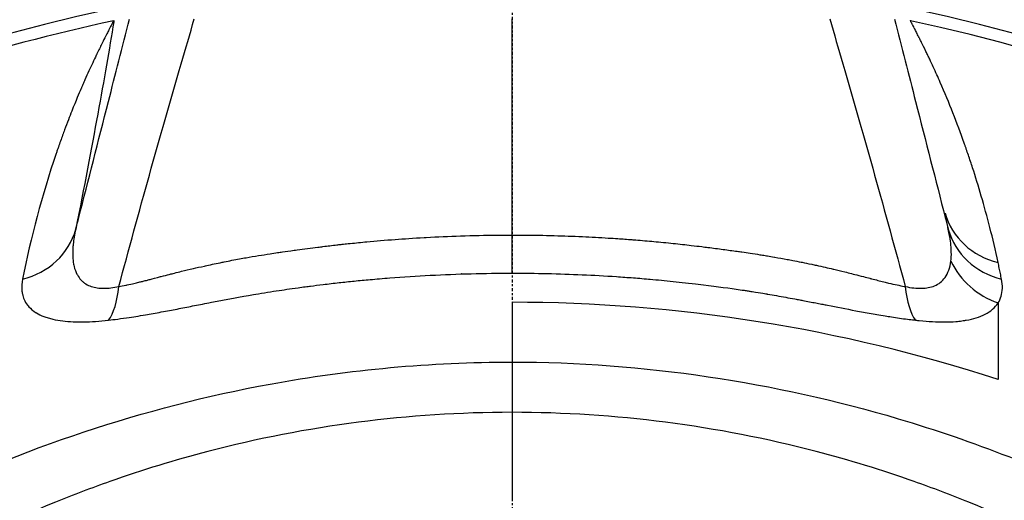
# Model space of a CAD drawing. Header units: millimetres. Extents: x 0 to 4378, y 0 to 2376.
# Tile 89 of 211: x 780 to 831, y 2240 to 2265. Entities that reach past the tile are written whole.
import ezdxf

# ---------------------------------------------------------------- set-up
doc = ezdxf.new("R2010")
doc.units = ezdxf.units.MM
doc.header["$LTSCALE"] = 0.2
doc.linetypes.add('CENTER2', pattern=[1.125, 0.75, -0.125, 0.125, -0.125])
doc.layers.add('02_Center Line', color=1, linetype='CENTER2')

# ---------------------------------------------------------------- blocks, each defined once
blk = doc.blocks.new('Blk$A26K1-2P24J')
for p, q in [((-11.5, 83.358), (-11.5, 83.358)), ((-5.303, 82.052), (-5.303, 82.051)), ((-3.607, 82.144), (-3.607, 82.145)), ((-3.207, 82.162), (-3.207, 82.161)), ((-3.203, 82.162), (-3.203, 82.162)), ((-3.096, 82.166), (-3.096, 82.166)), ((-2.607, 82.183), (-2.603, 82.183)), ((-2.602, 82.183), (-2.607, 82.183)), ((2.605, 82.183), (2.606, 82.183)), ((2.605, 82.183), (2.606, 82.183)), ((3.096, 82.166), (3.096, 82.166)), ((3.135, 82.164), (3.135, 82.164)), ((3.135, 82.164), (3.135, 82.164)), ((3.535, 82.148), (3.535, 82.148)), ((-7.1, 81.914), (-7.1, 81.914)), ((-5.703, 82.024), (-5.703, 82.025)), ((-5.703, 82.025), (-5.703, 82.024)), ((0, 80.726), (0, 79.939)), ((0, 79.939), (0, 77.657))]:
    blk.add_line(p, q)
for radius, start, end in [(98, 97.44265, 219.0134), (98, 320.9866, 82.55738), (97.379, 102.15198, 124.39142), (97.379, 102.14901, 102.14949), (97.379, 321.44651, 77.84833), (80.726, 71.95946, 89.99988)]:
    blk.add_arc((0, 0), radius, start, end)
for centre, major_axis, ratio, start_param, end_param in [((26.064, 86.369), (-3.797, -1.031), 0.936067, 0.00696, 1.046971), ((-26.279, 85.534), (3.881, -0.902), 0.932896, 5.206977, 6.241384), ((0, 86.004), (-0.001, -4), 0.000655, 0.334284, 1.098651), ((26.279, 85.534), (-3.881, -0.901), 0.932892, 0.041852, 1.076259), ((26.119, 84.304), (-3.366, 2.161), 0.940764, 0.989788, 1.825848), ((-21.702, 83.465), (0.474, -3.972), 0.362978, 0.359821, 1.020814), ((21.702, 83.465), (-0.474, -3.972), 0.36297, 5.262371, 5.923365), ((0.006, -25.157), (0.005, -111.38), 0.000024, 3.592609, 3.678387)]:
    blk.add_ellipse(centre, major_axis=major_axis, ratio=ratio, start_param=start_param, end_param=end_param)
for points, knots in [([(-22.437, 84.482), (-22.385, 84.682), (-22.334, 84.883), (-22.282, 85.085), (-21.789, 87.01), (-21.281, 88.995), (-20.758, 91.04), (-20.402, 92.428), (-20.04, 93.844), (-19.67, 95.287)], [0, 0, 0, 0, 0.0586885, 0.0586885, 0.0586885, 0.6192986, 0.6192986, 0.6192986, 1, 1, 1, 1]), ([(-20.225, 81.536), (-19.192, 85.354), (-18.131, 89.173), (-17.017, 92.991), (-16.793, 93.757), (-16.568, 94.522), (-16.34, 95.288)], [0, 0, 0, 0, 0.832928, 0.832928, 0.832928, 1, 1, 1, 1]), ([(0.001, 84.184), (0, 84.56), (0.001, 85.6), (0, 87.305), (0, 89.3), (0, 91.295), (0, 93.291), (0, 94.622), (0, 95.288)], [0, 0, 0, 0, 0.101568, 0.28125, 0.460931, 0.640613, 0.820295, 1, 1, 1, 1]), ([(16.34, 95.288), (16.568, 94.522), (16.793, 93.757), (17.017, 92.991), (18.131, 89.173), (19.192, 85.354), (20.225, 81.536)], [0, 0, 0, 0, 0.1670722, 0.1670722, 0.1670722, 0.9999999, 0.9999999, 0.9999999, 0.9999999]), ([(19.67, 95.287), (20.04, 93.844), (20.402, 92.428), (20.758, 91.04), (21.281, 88.995), (21.789, 87.01), (22.282, 85.085), (22.334, 84.883), (22.385, 84.682), (22.437, 84.482)], [0, 0, 0, 0, 0.3806895, 0.3806895, 0.3806895, 0.9413102, 0.9413102, 0.9413102, 1, 1, 1, 1]), ([(25, 82.775), (24.73, 84.026), (24.435, 85.165), (24.136, 86.188), (23.986, 86.699), (23.837, 87.181), (23.689, 87.634), (23.616, 87.861), (23.543, 88.08), (23.471, 88.292), (23.435, 88.398), (23.399, 88.502), (23.364, 88.604), (23.346, 88.655), (23.328, 88.706), (23.311, 88.756), (23.293, 88.806), (23.281, 88.84), (23.258, 88.905), (22.89, 89.945), (22.488, 90.967), (22.027, 92.027), (21.911, 92.292), (21.792, 92.557), (21.669, 92.822), (21.607, 92.955), (21.545, 93.088), (21.482, 93.22), (21.45, 93.287), (21.419, 93.353), (21.387, 93.419), (21.371, 93.452), (21.355, 93.485), (21.339, 93.518), (21.323, 93.552), (21.312, 93.574), (21.291, 93.618), (21.206, 93.794), (21.13, 93.948), (21.064, 94.081), (21.031, 94.148), (21, 94.209), (20.972, 94.265), (20.958, 94.293), (20.945, 94.32), (20.932, 94.345), (20.926, 94.357), (20.92, 94.37), (20.914, 94.382), (20.907, 94.394), (20.907, 94.395), (20.896, 94.417), (20.851, 94.505), (20.812, 94.583), (20.778, 94.649), (20.761, 94.683), (20.745, 94.713), (20.731, 94.741), (20.724, 94.755), (20.717, 94.768), (20.71, 94.781), (20.704, 94.793), (20.703, 94.794), (20.692, 94.816), (20.669, 94.86), (20.649, 94.899), (20.632, 94.932), (20.623, 94.949), (20.615, 94.964), (20.608, 94.978), (20.601, 94.992), (20.6, 94.994), (20.588, 95.016), (20.565, 95.059), (20.558, 95.073), (20.534, 95.116), (20.52, 95.142), (20.506, 95.165), (20.493, 95.223)], [0.0000016, 0.0000016, 0.0000016, 0.0000016, 0.25, 0.25, 0.25, 0.375, 0.375, 0.375, 0.4375, 0.4375, 0.4375, 0.46875, 0.46875, 0.46875, 0.484375, 0.484375, 0.484375, 0.5, 0.5, 0.5, 0.75, 0.75, 0.75, 0.8125, 0.8125, 0.8125, 0.84375, 0.84375, 0.84375, 0.859375, 0.859375, 0.859375, 0.8671875, 0.8671875, 0.8671875, 0.875, 0.875, 0.875, 0.90625, 0.90625, 0.90625, 0.921875, 0.921875, 0.921875, 0.9296875, 0.9296875, 0.9296875, 0.9335938, 0.9335938, 0.9335938, 0.9375, 0.9375, 0.9375, 0.953125, 0.953125, 0.953125, 0.9609375, 0.9609375, 0.9609375, 0.9648438, 0.9648438, 0.9648438, 0.96875, 0.96875, 0.96875, 0.9765625, 0.9765625, 0.9765625, 0.9804688, 0.9804688, 0.9804688, 0.984375, 0.984375, 0.984375, 0.9921875, 0.9921875, 0.9921875, 0.997065, 0.997065, 0.997065, 0.997065]), ([(-20.484, 95.202), (-20.503, 95.184), (-20.532, 95.125), (-20.543, 95.104), (-20.55, 95.092), (-20.558, 95.077), (-20.568, 95.058), (-20.578, 95.039), (-20.596, 95.004), (-20.603, 94.991), (-20.616, 94.967), (-20.632, 94.936), (-20.651, 94.898), (-20.661, 94.879), (-20.671, 94.859), (-20.683, 94.837), (-20.694, 94.815), (-20.713, 94.778), (-20.719, 94.766), (-20.745, 94.716), (-20.776, 94.654), (-20.814, 94.579), (-20.833, 94.541), (-20.854, 94.501), (-20.876, 94.457), (-20.887, 94.435), (-20.898, 94.412), (-20.91, 94.389), (-20.922, 94.366), (-20.94, 94.329), (-20.947, 94.316), (-20.998, 94.214), (-21.06, 94.089), (-21.133, 93.94), (-21.17, 93.866), (-21.209, 93.785), (-21.251, 93.699), (-21.272, 93.656), (-21.293, 93.612), (-21.315, 93.566), (-21.338, 93.52), (-21.369, 93.454), (-21.384, 93.424), (-21.501, 93.179), (-21.627, 92.911), (-21.76, 92.62), (-21.826, 92.475), (-21.895, 92.324), (-21.964, 92.167), (-21.999, 92.089), (-22.035, 92.009), (-22.07, 91.927), (-22.088, 91.887), (-22.106, 91.846), (-22.124, 91.804), (-22.133, 91.784), (-22.142, 91.763), (-22.151, 91.742), (-22.16, 91.721), (-22.175, 91.685), (-22.178, 91.679), (-22.265, 91.478), (-22.425, 91.101), (-22.644, 90.55), (-22.754, 90.274), (-22.877, 89.955), (-23.012, 89.592), (-23.08, 89.41), (-23.15, 89.218), (-23.222, 89.015), (-23.259, 88.913), (-23.296, 88.809), (-23.333, 88.701), (-23.352, 88.648), (-23.37, 88.594), (-23.389, 88.539), (-23.399, 88.511), (-23.408, 88.484), (-23.418, 88.456), (-23.427, 88.428), (-23.441, 88.389), (-23.447, 88.372), (-24.182, 86.212), (-24.75, 84.057), (-25.177, 81.92)], [0.0013798, 0.0013798, 0.0013798, 0.0013798, 0.0078125, 0.0078125, 0.0078125, 0.0117188, 0.0117188, 0.0117188, 0.015625, 0.015625, 0.015625, 0.0234375, 0.0234375, 0.0234375, 0.0273438, 0.0273438, 0.0273438, 0.03125, 0.03125, 0.03125, 0.046875, 0.046875, 0.046875, 0.0546875, 0.0546875, 0.0546875, 0.0585937, 0.0585937, 0.0585937, 0.0625, 0.0625, 0.0625, 0.09375, 0.09375, 0.09375, 0.109375, 0.109375, 0.109375, 0.1171875, 0.1171875, 0.1171875, 0.125, 0.125, 0.125, 0.1875, 0.1875, 0.1875, 0.21875, 0.21875, 0.21875, 0.234375, 0.234375, 0.234375, 0.2421875, 0.2421875, 0.2421875, 0.2460937, 0.2460937, 0.2460937, 0.25, 0.25, 0.25, 0.375, 0.375, 0.375, 0.4375, 0.4375, 0.4375, 0.46875, 0.46875, 0.46875, 0.484375, 0.484375, 0.484375, 0.4921875, 0.4921875, 0.4921875, 0.4960937, 0.4960937, 0.4960937, 0.5, 0.5, 0.5, 1, 1, 1, 1]), ([(-22.437, 84.482), (-22.504, 84.192), (-22.544, 83.944), (-22.569, 83.717), (-22.578, 83.63), (-22.585, 83.546), (-22.589, 83.464), (-22.597, 83.33), (-22.597, 83.203), (-22.592, 83.084), (-22.586, 82.94), (-22.571, 82.808), (-22.549, 82.69), (-22.541, 82.65), (-22.533, 82.611), (-22.524, 82.573), (-22.488, 82.423), (-22.437, 82.287), (-22.378, 82.175), (-22.371, 82.16), (-22.363, 82.146), (-22.356, 82.132), (-22.304, 82.04), (-22.239, 81.951), (-22.171, 81.878), (-22.131, 81.834), (-22.089, 81.796), (-22.05, 81.764), (-22.008, 81.73), (-21.965, 81.699), (-21.919, 81.671), (-21.832, 81.617), (-21.738, 81.574), (-21.637, 81.54), (-21.541, 81.507), (-21.438, 81.483), (-21.331, 81.468), (-21.225, 81.452), (-21.114, 81.445), (-20.999, 81.445), (-20.882, 81.445), (-20.76, 81.452), (-20.634, 81.467), (-20.502, 81.483), (-20.366, 81.506), (-20.225, 81.536)], [0, 0, 0, 0, 0.0904902, 0.0904902, 0.0904902, 0.125, 0.125, 0.125, 0.1815519, 0.1815519, 0.1815519, 0.25, 0.25, 0.25, 0.2729557, 0.2729557, 0.2729557, 0.3633256, 0.3633256, 0.3633256, 0.375, 0.375, 0.375, 0.4534189, 0.4534189, 0.4534189, 0.5, 0.5, 0.5, 0.5492358, 0.5492358, 0.5492358, 0.6431368, 0.6431368, 0.6431368, 0.7324656, 0.7324656, 0.7324656, 0.8198974, 0.8198974, 0.8198974, 0.908249, 0.908249, 0.908249, 0.9999978, 0.9999978, 0.9999978, 0.9999978]), ([(-20.225, 81.536), (-20.109, 81.557), (-19.986, 81.581), (-19.856, 81.608), (-19.837, 81.612), (-19.816, 81.617), (-19.794, 81.621), (-19.676, 81.647), (-19.537, 81.678), (-19.447, 81.699), (-19.364, 81.718), (-19.278, 81.739), (-19.186, 81.761), (-19.159, 81.767), (-19.132, 81.774), (-19.104, 81.781), (-19.044, 81.796), (-18.981, 81.811), (-18.916, 81.828), (-18.852, 81.844), (-18.756, 81.868), (-18.717, 81.878), (-18.686, 81.886), (-18.654, 81.894), (-18.619, 81.903), (-18.482, 81.938), (-18.312, 81.983), (-18.078, 82.044), (-18.065, 82.047), (-18.051, 82.051), (-18.037, 82.054), (-17.879, 82.095), (-17.744, 82.13), (-17.632, 82.159), (-17.601, 82.167), (-17.572, 82.175), (-17.545, 82.182), (-17.522, 82.187), (-17.501, 82.193), (-17.481, 82.198), (-17.437, 82.209), (-17.43, 82.211), (-17.366, 82.227), (-17.234, 82.261), (-17.112, 82.291), (-16.993, 82.32), (-16.798, 82.368), (-16.609, 82.413), (-16.39, 82.464), (-16.224, 82.502), (-16.039, 82.544), (-15.82, 82.592), (-15.78, 82.601), (-15.741, 82.609), (-15.703, 82.618), (-15.44, 82.675), (-15.202, 82.726), (-14.91, 82.785), (-14.877, 82.792), (-14.843, 82.799), (-14.808, 82.806), (-14.539, 82.86), (-14.274, 82.911), (-14.013, 82.959), (-13.899, 82.98), (-13.786, 83), (-13.674, 83.02), (-13.475, 83.055), (-13.258, 83.091), (-13.033, 83.128), (-12.841, 83.159), (-12.642, 83.19), (-12.443, 83.22), (-12.313, 83.24), (-12.183, 83.259), (-12.055, 83.278), (-11.973, 83.29), (-11.892, 83.302), (-11.811, 83.314), (-11.604, 83.344), (-11.454, 83.365), (-11.202, 83.4), (-11.154, 83.407), (-11.105, 83.413), (-11.057, 83.42), (-10.694, 83.47), (-10.337, 83.516), (-9.986, 83.56), (-9.898, 83.571), (-9.811, 83.582), (-9.725, 83.592), (-9.484, 83.622), (-9.247, 83.65), (-9.013, 83.676), (-8.939, 83.685), (-8.865, 83.693), (-8.791, 83.701), (-8.749, 83.706), (-8.706, 83.71), (-8.664, 83.715), (-8.548, 83.728), (-8.47, 83.736), (-8.319, 83.752), (-8.03, 83.782), (-7.749, 83.81), (-7.469, 83.836), (-6.997, 83.88), (-6.526, 83.92), (-6.016, 83.958), (-5.556, 83.993), (-5.066, 84.026), (-4.516, 84.057), (-4.484, 84.059), (-4.451, 84.061), (-4.418, 84.062), (-3.829, 84.095), (-3.242, 84.121), (-2.658, 84.14), (-2.016, 84.161), (-1.378, 84.175), (-0.742, 84.181), (-0.494, 84.183), (-0.247, 84.184), (0.001, 84.184)], [0, 0, 0, 0, 0.03125, 0.03125, 0.03125, 0.036027, 0.036027, 0.036027, 0.0625, 0.0625, 0.0625, 0.086658, 0.086658, 0.086658, 0.09375, 0.09375, 0.09375, 0.109375, 0.109375, 0.109375, 0.125, 0.125, 0.125, 0.137204, 0.137204, 0.137204, 0.18478, 0.18478, 0.18478, 0.1875, 0.1875, 0.1875, 0.21875, 0.21875, 0.21875, 0.227351, 0.227351, 0.227351, 0.234375, 0.234375, 0.234375, 0.25, 0.25, 0.25, 0.282133, 0.282133, 0.282133, 0.334899, 0.334899, 0.334899, 0.375, 0.375, 0.375, 0.382242, 0.382242, 0.382242, 0.431868, 0.431868, 0.431868, 0.4375, 0.4375, 0.4375, 0.481032, 0.481032, 0.481032, 0.5, 0.5, 0.5, 0.533621, 0.533621, 0.533621, 0.5625, 0.5625, 0.5625, 0.581555, 0.581555, 0.581555, 0.59375, 0.59375, 0.59375, 0.625, 0.625, 0.625, 0.630987, 0.630987, 0.630987, 0.676219, 0.676219, 0.676219, 0.6875, 0.6875, 0.6875, 0.71875, 0.71875, 0.71875, 0.728641, 0.728641, 0.728641, 0.734375, 0.734375, 0.734375, 0.75, 0.75, 0.75, 0.779832, 0.779832, 0.779832, 0.829893, 0.829893, 0.829893, 0.875, 0.875, 0.875, 0.877676, 0.877676, 0.877676, 0.926092, 0.926092, 0.926092, 0.979283, 0.979283, 0.979283, 1, 1, 1, 1]), ([(0.001, 84.184), (0.195, 84.184), (0.389, 84.184), (0.584, 84.182), (1.113, 84.178), (1.643, 84.169), (2.176, 84.155), (2.653, 84.142), (3.132, 84.125), (3.613, 84.103), (3.618, 84.103), (3.623, 84.102), (3.628, 84.102), (4.068, 84.082), (4.51, 84.059), (4.953, 84.031), (5.116, 84.021), (5.278, 84.011), (5.441, 84), (5.683, 83.983), (5.925, 83.966), (6.168, 83.947), (6.232, 83.942), (6.297, 83.937), (6.361, 83.932), (6.515, 83.92), (6.669, 83.907), (6.823, 83.894), (6.978, 83.881), (7.18, 83.863), (7.286, 83.853), (7.615, 83.823), (7.957, 83.789), (8.292, 83.755), (8.614, 83.721), (8.929, 83.686), (9.22, 83.652), (9.412, 83.63), (9.594, 83.608), (9.761, 83.588), (9.864, 83.575), (9.969, 83.562), (10.074, 83.549), (10.335, 83.516), (10.599, 83.482), (10.86, 83.447), (11.104, 83.414), (11.346, 83.38), (11.581, 83.347), (11.663, 83.335), (11.745, 83.323), (11.825, 83.312), (11.971, 83.291), (12.112, 83.27), (12.248, 83.249), (12.42, 83.224), (12.584, 83.199), (12.741, 83.174), (12.787, 83.167), (12.833, 83.16), (12.878, 83.152), (12.97, 83.138), (13.059, 83.123), (13.146, 83.109), (13.268, 83.089), (13.356, 83.075), (13.493, 83.051), (13.5, 83.05), (13.508, 83.049), (13.515, 83.047), (13.723, 83.012), (13.935, 82.974), (14.151, 82.933), (14.246, 82.916), (14.342, 82.897), (14.44, 82.878), (14.582, 82.851), (14.726, 82.822), (14.872, 82.793), (14.888, 82.789), (14.905, 82.786), (14.922, 82.783), (15.085, 82.749), (15.206, 82.724), (15.418, 82.679), (15.497, 82.662), (15.576, 82.645), (15.652, 82.629), (15.969, 82.56), (16.263, 82.494), (16.515, 82.435), (16.53, 82.432), (16.544, 82.428), (16.558, 82.425), (16.72, 82.387), (16.907, 82.342), (17.121, 82.288), (17.228, 82.262), (17.341, 82.233), (17.461, 82.203), (17.581, 82.172), (17.672, 82.149), (17.841, 82.105), (18.009, 82.062), (18.147, 82.026), (18.256, 81.997), (18.31, 81.983), (18.357, 81.971), (18.397, 81.961), (18.416, 81.956), (18.426, 81.953), (18.437, 81.95), (18.449, 81.947), (18.463, 81.944), (18.493, 81.936), (18.728, 81.875), (18.908, 81.829), (19.121, 81.777), (19.206, 81.756), (19.289, 81.736), (19.37, 81.717), (19.674, 81.645), (19.944, 81.587), (20.182, 81.544), (20.197, 81.541), (20.211, 81.539), (20.225, 81.536)], [0.0000168, 0.0000168, 0.0000168, 0.0000168, 0.0203023, 0.0203023, 0.0203023, 0.0754814, 0.0754814, 0.0754814, 0.125, 0.125, 0.125, 0.1255, 0.1255, 0.1255, 0.170881, 0.170881, 0.170881, 0.1875, 0.1875, 0.1875, 0.2121861, 0.2121861, 0.2121861, 0.21875, 0.21875, 0.21875, 0.234375, 0.234375, 0.234375, 0.25, 0.25, 0.25, 0.2982721, 0.2982721, 0.2982721, 0.3445301, 0.3445301, 0.3445301, 0.375, 0.375, 0.375, 0.3939691, 0.3939691, 0.3939691, 0.4409288, 0.4409288, 0.4409288, 0.4846804, 0.4846804, 0.4846804, 0.5, 0.5, 0.5, 0.5276863, 0.5276863, 0.5276863, 0.5625, 0.5625, 0.5625, 0.5728198, 0.5728198, 0.5728198, 0.59375, 0.59375, 0.59375, 0.6233696, 0.6233696, 0.6233696, 0.625, 0.625, 0.625, 0.6683553, 0.6683553, 0.6683553, 0.6875, 0.6875, 0.6875, 0.7155288, 0.7155288, 0.7155288, 0.71875, 0.71875, 0.71875, 0.75, 0.75, 0.75, 0.7616806, 0.7616806, 0.7616806, 0.8097504, 0.8097504, 0.8097504, 0.8125, 0.8125, 0.8125, 0.84375, 0.84375, 0.84375, 0.859375, 0.859375, 0.859375, 0.875, 0.875, 0.875, 0.890625, 0.890625, 0.890625, 0.8984375, 0.8984375, 0.8984375, 0.9023437, 0.9023437, 0.9023437, 0.90625, 0.90625, 0.90625, 0.9375, 0.9375, 0.9375, 0.9500091, 0.9500091, 0.9500091, 0.9971279, 0.9971279, 0.9971279, 0.9999997, 0.9999997, 0.9999997, 0.9999997]), ([(22.572, 82.843), (22.59, 82.982), (22.598, 83.144), (22.595, 83.311), (22.593, 83.398), (22.589, 83.486), (22.582, 83.573), (22.575, 83.66), (22.565, 83.754), (22.552, 83.854), (22.527, 84.042), (22.49, 84.251), (22.437, 84.482)], [0, 0, 0, 0, 0.328885, 0.328885, 0.328885, 0.5, 0.5, 0.5, 0.673833, 0.673833, 0.673833, 1, 1, 1, 1]), ([(20.225, 81.536), (20.53, 81.47), (20.807, 81.44), (21.06, 81.445), (21.314, 81.451), (21.518, 81.485), (21.735, 81.577), (21.953, 81.668), (22.121, 81.791), (22.273, 82.003), (22.425, 82.214), (22.529, 82.494), (22.572, 82.843)], [0, 0, 0, 0, 0.25, 0.25, 0.25, 0.5, 0.5, 0.5, 0.75, 0.75, 0.75, 1, 1, 1, 1]), ([(25.177, 81.92), (25.159, 82.013), (25.14, 82.107), (25.121, 82.201), (25.101, 82.296), (25.082, 82.391), (25.061, 82.487), (25.041, 82.582), (25.021, 82.678), (25, 82.775)], [0, 0, 0, 0, 0.3333333, 0.3333333, 0.3333333, 0.6666667, 0.6666667, 0.6666667, 1, 1, 1, 1]), ([(-20.751, 79.808), (-20.61, 79.824), (-20.451, 79.844), (-20.275, 79.867), (-20.099, 79.89), (-19.853, 79.925), (-19.696, 79.948), (-19.538, 79.972), (-19.381, 79.996), (-19.224, 80.022), (-19.067, 80.047), (-18.88, 80.079), (-18.752, 80.101), (-18.498, 80.144), (-18.223, 80.194), (-17.929, 80.249), (-17.635, 80.303), (-17.398, 80.348), (-17.128, 80.4), (-16.859, 80.453), (-16.594, 80.504), (-16.33, 80.556), (-16.199, 80.582), (-16.06, 80.609), (-15.914, 80.637), (-15.768, 80.666), (-15.644, 80.689), (-15.454, 80.726), (-14.693, 80.873), (-13.945, 81.011), (-13.298, 81.123), (-12.974, 81.178), (-12.512, 81.255), (-12.123, 81.314), (-11.734, 81.374), (-11.455, 81.415), (-10.995, 81.478), (-10.88, 81.494), (-10.758, 81.51), (-10.631, 81.527), (-10.503, 81.544), (-10.449, 81.551), (-10.358, 81.562), (-10.174, 81.586), (-9.959, 81.613), (-9.711, 81.642), (-9.463, 81.672), (-9.147, 81.708), (-8.893, 81.736), (-8.639, 81.764), (-8.378, 81.792), (-8.111, 81.819), (-7.844, 81.845), (-7.57, 81.872), (-7.29, 81.897), (-7.01, 81.922), (-6.629, 81.955), (-6.283, 81.982), (-5.593, 82.035), (-4.9, 82.08), (-4.204, 82.116), (-2.813, 82.188), (-1.411, 82.225), (0, 82.225)], [0.0000001, 0.0000001, 0.0000001, 0.0000001, 0.03125, 0.03125, 0.03125, 0.0625, 0.0625, 0.0625, 0.09375, 0.09375, 0.09375, 0.125, 0.125, 0.125, 0.1875, 0.1875, 0.1875, 0.25, 0.25, 0.25, 0.3125, 0.3125, 0.3125, 0.34375, 0.34375, 0.34375, 0.375, 0.375, 0.375, 0.5, 0.5, 0.5, 0.5625, 0.5625, 0.5625, 0.625, 0.625, 0.625, 0.640625, 0.640625, 0.640625, 0.65625, 0.65625, 0.65625, 0.6875, 0.6875, 0.6875, 0.71875, 0.71875, 0.71875, 0.75, 0.75, 0.75, 0.78125, 0.78125, 0.78125, 0.8125, 0.8125, 0.8125, 0.875, 0.875, 0.875, 0.9999932, 0.9999932, 0.9999932, 0.9999932]), ([(0, 82.225), (1.216, 82.225), (2.417, 82.198), (3.602, 82.145), (4.194, 82.119), (4.782, 82.086), (5.367, 82.048), (5.659, 82.028), (5.95, 82.007), (6.24, 81.985), (6.385, 81.974), (6.53, 81.962), (6.675, 81.95), (6.819, 81.938), (7.015, 81.921), (7.108, 81.913), (7.479, 81.88), (7.871, 81.843), (8.283, 81.801), (8.489, 81.78), (8.7, 81.758), (8.916, 81.734), (9.132, 81.71), (9.399, 81.679), (9.579, 81.658), (10.298, 81.573), (10.995, 81.48), (11.533, 81.402), (11.667, 81.383), (11.803, 81.363), (11.941, 81.342), (12.009, 81.332), (12.078, 81.321), (12.148, 81.311), (12.217, 81.3), (12.244, 81.296), (12.357, 81.278), (12.583, 81.242), (12.762, 81.213), (12.893, 81.191), (12.958, 81.18), (13.012, 81.171), (13.054, 81.164), (13.075, 81.161), (13.093, 81.158), (13.108, 81.155), (13.113, 81.154), (13.114, 81.154), (13.116, 81.154), (13.117, 81.154), (13.117, 81.154), (13.12, 81.153), (13.124, 81.153), (13.13, 81.151), (13.144, 81.149), (13.449, 81.097), (13.76, 81.042), (14.075, 80.985), (14.233, 80.956), (14.393, 80.927), (14.553, 80.897), (14.634, 80.882), (14.714, 80.867), (14.795, 80.852), (14.876, 80.836), (14.919, 80.828), (15.039, 80.805), (15.279, 80.76), (15.499, 80.718), (15.698, 80.679), (15.797, 80.66), (15.891, 80.641), (15.981, 80.624), (16.07, 80.607), (16.119, 80.597), (16.233, 80.575), (16.692, 80.485), (17.183, 80.389), (17.681, 80.295), (17.93, 80.248), (18.206, 80.197), (18.472, 80.15), (18.605, 80.126), (18.738, 80.103), (18.871, 80.08), (19.004, 80.058), (19.181, 80.029), (19.27, 80.015), (19.447, 79.986), (19.752, 79.939), (20.034, 79.899), (20.317, 79.86), (20.555, 79.831), (20.751, 79.808)], [0, 0, 0, 0, 0.125, 0.125, 0.125, 0.1875, 0.1875, 0.1875, 0.21875, 0.21875, 0.21875, 0.234375, 0.234375, 0.234375, 0.25, 0.25, 0.25, 0.3125, 0.3125, 0.3125, 0.34375, 0.34375, 0.34375, 0.375, 0.375, 0.375, 0.5, 0.5, 0.5, 0.53125, 0.53125, 0.53125, 0.546875, 0.546875, 0.546875, 0.5625, 0.5625, 0.5625, 0.59375, 0.59375, 0.59375, 0.609375, 0.609375, 0.609375, 0.6171875, 0.6171875, 0.6171875, 0.6196289, 0.6196289, 0.6196289, 0.6220703, 0.6220703, 0.6220703, 0.625, 0.625, 0.625, 0.6875, 0.6875, 0.6875, 0.71875, 0.71875, 0.71875, 0.734375, 0.734375, 0.734375, 0.75, 0.75, 0.75, 0.78125, 0.78125, 0.78125, 0.796875, 0.796875, 0.796875, 0.8125, 0.8125, 0.8125, 0.875, 0.875, 0.875, 0.90625, 0.90625, 0.90625, 0.921875, 0.921875, 0.921875, 0.9375, 0.9375, 0.9375, 0.96875, 0.96875, 0.96875, 0.9999999, 0.9999999, 0.9999999, 0.9999999]), ([(-25.177, 81.92), (-25.217, 81.719), (-25.229, 81.522), (-25.213, 81.342), (-25.207, 81.277), (-25.198, 81.214), (-25.185, 81.153), (-25.163, 81.051), (-25.133, 80.958), (-25.095, 80.871), (-25.049, 80.767), (-24.992, 80.672), (-24.923, 80.582), (-24.9, 80.553), (-24.876, 80.524), (-24.852, 80.497), (-24.751, 80.386), (-24.636, 80.291), (-24.508, 80.209), (-24.491, 80.199), (-24.475, 80.189), (-24.459, 80.179), (-24.346, 80.111), (-24.218, 80.049), (-24.086, 79.999), (-24.008, 79.969), (-23.929, 79.942), (-23.854, 79.92), (-23.777, 79.897), (-23.696, 79.875), (-23.613, 79.856), (-23.454, 79.82), (-23.284, 79.79), (-23.108, 79.769), (-22.934, 79.748), (-22.754, 79.734), (-22.578, 79.727), (-22.532, 79.725), (-22.486, 79.723), (-22.441, 79.722), (-22.306, 79.719), (-22.165, 79.718), (-22.018, 79.721), (-21.826, 79.724), (-21.625, 79.733), (-21.415, 79.747), (-21.201, 79.762), (-20.98, 79.783), (-20.751, 79.808)], [0, 0, 0, 0, 0.09179, 0.09179, 0.09179, 0.125, 0.125, 0.125, 0.181591, 0.181591, 0.181591, 0.25, 0.25, 0.25, 0.272392, 0.272392, 0.272392, 0.363517, 0.363517, 0.363517, 0.375, 0.375, 0.375, 0.453423, 0.453423, 0.453423, 0.5, 0.5, 0.5, 0.547785, 0.547785, 0.547785, 0.63799, 0.63799, 0.63799, 0.726937, 0.726937, 0.726937, 0.75, 0.75, 0.75, 0.81881, 0.81881, 0.81881, 0.908727, 0.908727, 0.908727, 1, 1, 1, 1]), ([(25.001, 80.694), (25.067, 80.8), (25.119, 80.915), (25.156, 81.04), (25.193, 81.164), (25.215, 81.299), (25.219, 81.445), (25.224, 81.591), (25.211, 81.749), (25.177, 81.92)], [0.0000089, 0.0000089, 0.0000089, 0.0000089, 0.3333333, 0.3333333, 0.3333333, 0.6666667, 0.6666667, 0.6666667, 1, 1, 1, 1]), ([(20.751, 79.808), (20.817, 79.801), (20.882, 79.794), (20.946, 79.788), (21.185, 79.763), (21.411, 79.746), (21.628, 79.734), (21.843, 79.723), (22.05, 79.717), (22.251, 79.718), (22.448, 79.719), (22.639, 79.726), (22.825, 79.74), (22.88, 79.745), (22.934, 79.75), (22.988, 79.755), (23.087, 79.766), (23.184, 79.779), (23.281, 79.793), (23.309, 79.798), (23.337, 79.802), (23.365, 79.807), (23.542, 79.837), (23.712, 79.876), (23.874, 79.926), (24.037, 79.975), (24.19, 80.036), (24.333, 80.109), (24.475, 80.182), (24.605, 80.267), (24.72, 80.368), (24.829, 80.463), (24.924, 80.571), (25.001, 80.694)], [0, 0, 0, 0, 0.033073, 0.033073, 0.033073, 0.156472, 0.156472, 0.156472, 0.278858, 0.278858, 0.278858, 0.399242, 0.399242, 0.399242, 0.434783, 0.434783, 0.434783, 0.5, 0.5, 0.5, 0.518952, 0.518952, 0.518952, 0.640378, 0.640378, 0.640378, 0.763037, 0.763037, 0.763037, 0.88506, 0.88506, 0.88506, 1, 1, 1, 1]), ([(-30.962, 70.427), (-25.278, 73.186), (-18.946, 75.334), (-8.366, 77.268), (-4.172, 77.654), (0, 77.657)], [0, 0, 0, 0, 2.004476, 2.004476, 3.255976, 3.255976, 3.255976, 3.255976]), ([(0, 77.658), (0, 77.658), (0, 77.6), (0, 77.499), (0, 77.124), (0, 76.149), (0, 75.072)], [0.3648723, 0.3648723, 0.3648723, 0.3648723, 0.5, 0.5, 0.5, 1, 1, 1, 1]), ([(0, 77.657), (6.732, 77.653), (13.548, 76.621), (23.725, 73.597), (27.459, 72.127), (30.962, 70.427)], [0, 0, 0, 0, 2.019663, 2.019663, 3.255009, 3.255009, 3.255009, 3.255009]), ([(0, 75.072), (-2.678, 75.066), (-5.281, 74.898), (-10.519, 74.223), (-13.096, 73.721), (-17.336, 72.616), (-19.018, 72.103), (-21.625, 71.183), (-22.562, 70.827), (-25.969, 69.434), (-28.36, 68.264), (-31.961, 66.206), (-33.259, 65.4), (-35.191, 64.095), (-35.852, 63.629), (-37.991, 62.057), (-39.431, 60.895), (-43.053, 57.694), (-45.173, 55.527), (-48.391, 51.679), (-49.581, 50.104), (-52.799, 45.401), (-54.615, 42.166), (-56.202, 38.586), (-56.252, 38.473), (-56.656, 37.547), (-56.99, 36.734), (-57.471, 35.49), (-57.629, 35.067), (-57.95, 34.181), (-58.111, 33.719), (-58.569, 32.353), (-58.868, 31.393), (-59.638, 28.652), (-60.055, 26.832), (-60.456, 24.574), (-60.531, 24.124), (-61.005, 20.991), (-61.324, 17.56), (-61.149, 11.633), (-61.016, 9.844), (-60.531, 5.609), (-60.119, 3.19), (-58.479, -3.971), (-56.884, -8.578), (-54.887, -12.978)], [0.000001, 0.000001, 0.000001, 0.000001, 0.803284, 0.803284, 1.606343, 1.606343, 2.137795, 2.137795, 2.439651, 2.439651, 3.248814, 3.248814, 3.708984, 3.708984, 3.95351, 3.95351, 4.51196, 4.51196, 5.419251, 5.419251, 6.005373, 6.005373, 7.11953, 7.11953, 7.155889, 7.155889, 7.416411, 7.416411, 7.549591, 7.549591, 7.694559, 7.694559, 7.975591, 7.975591, 8.495178, 8.495178, 8.62263, 8.62263, 9.382211, 9.382211, 9.711844, 9.711844, 10.163914, 10.163914, 11.041732, 11.041732, 11.041732, 11.041732]), ([(54.888, -12.976), (56.884, -8.576), (58.479, -3.97), (60.119, 3.19), (60.531, 5.609), (61.016, 9.844), (61.149, 11.633), (61.324, 17.56), (61.005, 20.991), (60.531, 24.124), (60.456, 24.574), (60.055, 26.832), (59.638, 28.652), (58.868, 31.393), (58.569, 32.353), (58.111, 33.719), (57.95, 34.181), (57.629, 35.067), (57.471, 35.49), (56.99, 36.734), (56.656, 37.547), (56.252, 38.473), (56.202, 38.586), (54.615, 42.166), (52.799, 45.401), (49.581, 50.104), (48.391, 51.679), (45.173, 55.527), (43.053, 57.694), (39.431, 60.895), (37.991, 62.057), (35.852, 63.629), (35.191, 64.095), (33.259, 65.4), (31.961, 66.206), (28.36, 68.264), (25.969, 69.434), (22.562, 70.827), (21.625, 71.183), (19.018, 72.103), (17.336, 72.616), (13.096, 73.721), (10.519, 74.223), (5.281, 74.898), (2.678, 75.066), (0, 75.072)], [1.733248, 1.733248, 1.733248, 1.733248, 3.160894, 3.160894, 3.896261, 3.896261, 4.432464, 4.432464, 5.668048, 5.668048, 5.875369, 5.875369, 6.720563, 6.720563, 7.177709, 7.177709, 7.413524, 7.413524, 7.630163, 7.630163, 8.053945, 8.053945, 8.113088, 8.113088, 9.92545, 9.92545, 10.878875, 10.878875, 12.354733, 12.354733, 13.263145, 13.263145, 13.660906, 13.660906, 14.40945, 14.40945, 15.725686, 15.725686, 16.216706, 16.216706, 17.0812, 17.0812, 18.387509, 18.387509, 19.694181, 19.694181, 19.694181, 19.694181])]:
    blk.add_open_spline(points, degree=3, knots=knots)
for points in [[(-20.473, 95.207), (-20.477, 95.184), (-20.481, 95.162), (-20.484, 95.139)], [(-20.484, 95.139), (-20.933, 92.379), (-21.579, 88.819), (-22.437, 84.482)], [(22.437, 84.482), (22.418, 84.574), (22.382, 84.758), (22.328, 85.036), (22.291, 85.221), (22.273, 85.313)], [(25.001, 80.694), (25.002, 79.369), (25.002, 78.057), (25, 76.757)]]:
    blk.add_open_spline(points, degree=3)
at = {"layer": '02_Center Line'}
blk.add_line((0, 99), (0, -99), dxfattribs=at)

msp = doc.modelspace()

# ---------------------------------------------------------------- block references
msp.add_blockref('Blk$A26K1-2P24J', (805.582, 2169.529))

doc.saveas('drawing.dxf')
